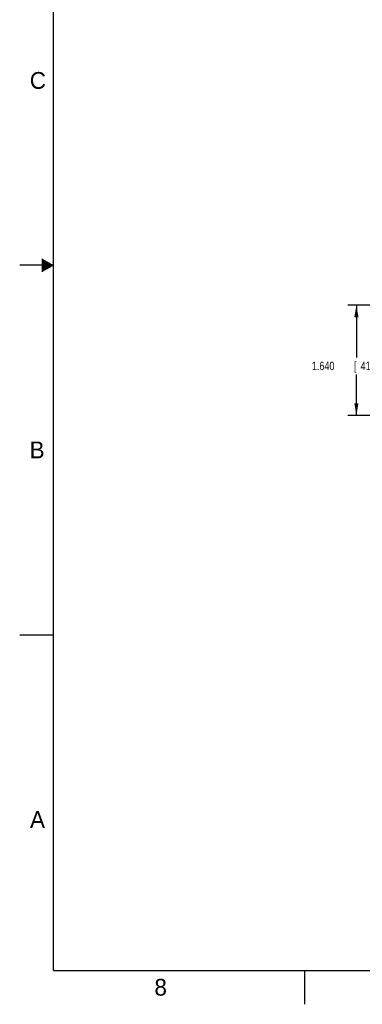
# Model space of a CAD drawing. Header units: inches. Extents: x 0 to 34, y 0 to 22.
# Tile 1 of 75: x 0 to 5.1, y 0 to 14.7. Entities that reach past the tile are written whole.
import ezdxf

# ---------------------------------------------------------------- set-up
doc = ezdxf.new("R2010")
doc.units = ezdxf.units.IN
doc.header["$LTSCALE"] = 1.87
doc.header["$MEASUREMENT"] = 0
doc.layers.get('0').update_dxf_attribs({"linetype": 'CONTINUOUS'})
doc.layers.add('DIMENSIONS', color=7, linetype='CONTINUOUS')
doc.styles.get("Standard").update_dxf_attribs({"font": 'txt', "width": 0.8})
doc.dimstyles.new('DIMSTYLE_1', dxfattribs={"dimtxt": 0.125, "dimasz": 0.18, "dimexe": 0.18, "dimexo": 0.0625, "dimgap": 0.09, "dimtad": 0, "dimtih": 1, "dimtoh": 1, "dimdec": 3, "dimzin": 4, "dimdsep": 46, "dimtxsty": 'STANDARD', "dimblk": '_FILLED', "dimblk1": '_FILLED', "dimblk2": '_FILLED', "dimcen": 0.09, "dimadec": 0, "dimazin": 0, "dimtp": 0.01, "dimtm": 0.01, "dimtfac": 1, "dimtdec": 3, "dimtofl": 0, "dimtmove": 0, "dimatfit": 3, "dimldrblk": '_FILLED', "dimfxl": 1, "dimtolj": 1, "dimtzin": 4, "dimarcsym": 0})

# ---------------------------------------------------------------- blocks, each defined once
blk = doc.blocks.new('_FILLED')
at = {"color": 0, "linetype": 'BYBLOCK'}
blk.add_solid([(0, 0), (-1, 0.174), (-1, -0.174)], dxfattribs=at)
blk = doc.blocks.new('*D10')
at = {"layer": 'DIMENSIONS', "color": 2, "linetype": 'CONTINUOUS'}
for p, q in [((7.346, 10.405), (4.891, 10.405)), ((5.016, 10.405), (5.016, 9.625)), ((5.016, 8.765), (5.016, 9.375)), ((8.204, 8.765), (4.891, 8.765))]:
    blk.add_line(p, q, dxfattribs=at)
at = {"layer": 'DIMENSIONS', "color": 2, "linetype": 'CONTINUOUS', "xscale": 0.18, "yscale": 0.18, "zscale": 0.18}
for p, rotation in [((5.016, 10.405), 90), ((5.016, 8.765), 270)]:
    blk.add_blockref('_FILLED', p, dxfattribs=dict(at, rotation=rotation))
at = {"layer": 'DIMENSIONS', "color": 2, "linetype": 'CONTINUOUS', "width": 0.8}
for s, p in [('1.640', (4.354, 9.438)), ('[', (4.979, 9.438)), ('41.66', (5.079, 9.438)), (']', (5.579, 9.438))]:
    blk.add_text(s, height=0.125, dxfattribs=at).set_placement(p)

msp = doc.modelspace()

# ---------------------------------------------------------------- linework, layer by layer
at = {"color": 2, "linetype": 'CONTINUOUS'}
for p, q in [((0.5, 11), (0, 11)), ((0.3303, 11.09), (0.3441, 11.09)), ((0.3303, 11.08), (0.3614, 11.08)), ((0.3303, 11.07), (0.3788, 11.07)), ((0.3303, 11.06), (0.3961, 11.06)), ((0.3303, 11.05), (0.4134, 11.05)), ((0.3303, 11.04), (0.4307, 11.04)), ((0.3303, 11.03), (0.448, 11.03)), ((0.3303, 11.02), (0.4654, 11.02)), ((0.3303, 11.01), (0.4827, 11.01)), ((0.3303, 10.99), (0.4827, 10.99)), ((0.3303, 10.98), (0.4654, 10.98)), ((0.3303, 10.97), (0.448, 10.97)), ((0.3303, 10.96), (0.4307, 10.96)), ((0.3303, 10.95), (0.4134, 10.95)), ((0.3303, 10.94), (0.3961, 10.94)), ((0.3303, 10.93), (0.3788, 10.93)), ((0.3303, 10.92), (0.3614, 10.92)), ((0.3303, 10.91), (0.3441, 10.91)), ((0, 5.5), (0.5, 5.5)), ((4.25, 0), (4.25, 0.5))]:
    msp.add_line(p, q, dxfattribs=at)
at = {"color": 7, "linetype": 'CONTINUOUS', "const_width": 0.02}
for points in [[(0.5, 21.5), (0.5, 0.5)], [(0.5, 0.5), (33.5, 0.5)]]:
    msp.add_lwpolyline(points, dxfattribs=at)

# ---------------------------------------------------------------- texts
at = {"color": 2, "linetype": 'CONTINUOUS'}
for s, p in [('C', (0.1508, 13.6246)), ('B', (0.1484, 8.1257)), ('A', (0.1541, 2.6261)), ('8', (2.0074, 0.1291))]:
    msp.add_text(s, height=0.25, dxfattribs=at).set_placement(p)

# ---------------------------------------------------------------- dimensions: what is measured, and where the dimension line sits
at = {"layer": 'DIMENSIONS', "color": 2, "linetype": 'CONTINUOUS'}
dim = msp.add_linear_dim(base=(5.0165, 8.7654), p1=(7.3457, 10.4054), p2=(8.204, 8.7654), angle=270, dimstyle='DIMSTYLE_1', dxfattribs=at)
dim.commit()
dim.dimension.update_dxf_attribs({"geometry": '*D10', "text_midpoint": (5.0165, 9.5), "dimtype": 160})

doc.saveas('drawing.dxf')
